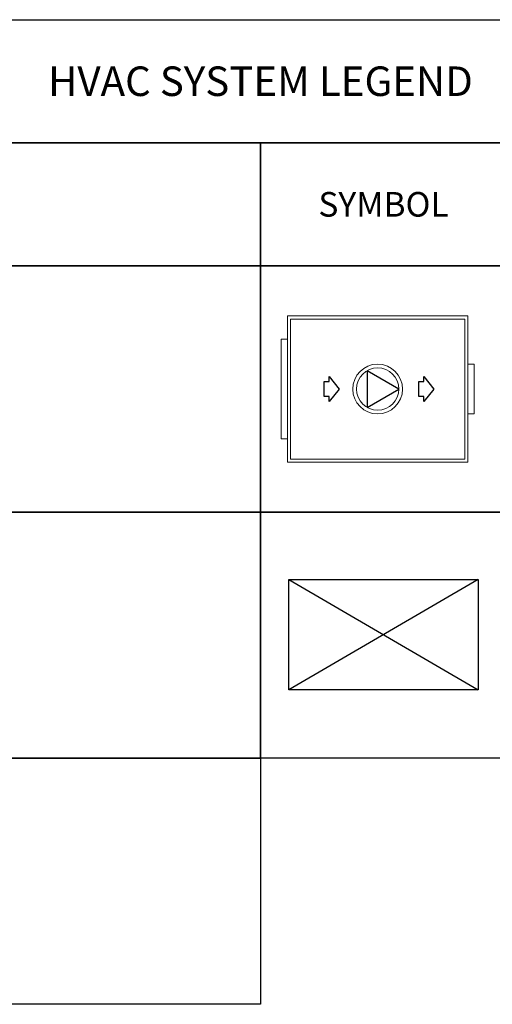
# Model space of a CAD drawing. Header units: millimetres. Extents: x -410 to 72073, y -3152 to 13830.
# Tile 89 of 92: x 37654 to 39574, y 8201 to 12201. Entities that reach past the tile are written whole.
import ezdxf

# ---------------------------------------------------------------- set-up
doc = ezdxf.new("R2010")
doc.units = ezdxf.units.MM
doc.layers.add('ACMV-FA-FLOW ARROW', color=140, linetype='Continuous', true_color=0x00bfff)
doc.layers.add('Exhaut Hoods', color=7, linetype='Continuous', true_color=0xf26722)
for name, color, linetype in [('ACMV-MEPF_General Text', 7, 'Continuous'), ('FIRE-SPKLR-LGND-LINE', 7, 'Continuous'), ('FIRE-SPKLR-LGND-TEXT', 7, 'Continuous')]:
    doc.layers.add(name, color=color, linetype=linetype)
doc.layers.add('ACMV-VENTILATION FAN', color=30, linetype='Continuous', lineweight=20, true_color=0xff7f00)
doc.styles.get("Standard").update_dxf_attribs({"font": 'arial.ttf'})

# ---------------------------------------------------------------- blocks, each defined once
blk = doc.blocks.new('WAVES AWU - 2000 CFM')
at = {"layer": 'ACMV-FA-FLOW ARROW'}
for points in [[(0.9, 1225.5), (100.9, 1145.5), (60.9, 1145.5), (60.9, 1105.5), (-59.1, 1105.5), (-59.1, 1145.5), (-99.1, 1145.5), (0.9, 1225.5)], [(0.9, 465.5), (100.9, 385.5), (60.9, 385.5), (60.9, 345.5), (-59.1, 345.5), (-59.1, 385.5), (-99.1, 385.5), (0.9, 465.5)]]:
    blk.add_lwpolyline(points, dxfattribs=at)
blk.add_lwpolyline([(0.9, 944.6), (-146.3, 689.6), (148.2, 689.6)], close=True, dxfattribs=at)
at = {"layer": 'ACMV-VENTILATION FAN'}
for points in [[(-199.1, 1549.6), (200.9, 1549.6), (200.9, 1499.6), (-199.1, 1499.6)], [(588.4, 1499.6), (588.4, 49.6), (-586.6, 49.6), (-586.6, 1499.6)], [(563.4, 1474.6), (563.4, 74.6), (-561.6, 74.6), (-561.6, 1474.6)], [(-399.1, -0.4), (400.9, -0.4), (400.9, 49.6), (-399.1, 49.6)]]:
    blk.add_lwpolyline(points, close=True, dxfattribs=at)
for radius in [200, 170]:
    blk.add_circle((0.9, 774.6), radius, dxfattribs=at)

msp = doc.modelspace()

# ---------------------------------------------------------------- linework, layer by layer
at = {"layer": 'Exhaut Hoods', "color": 30, "true_color": 0xf26722}
msp.add_lwpolyline([(38747.6, 9926.7), (39516.2, 9926.7), (39516.2, 9478.9), (38747.6, 9478.9)], close=True, dxfattribs=at)
for points in [[(39516.2, 9926.7), (38747.6, 9478.9)], [(38747.6, 9926.7), (39516.2, 9478.9)]]:
    msp.add_lwpolyline(points, dxfattribs=at)
at = {"layer": 'FIRE-SPKLR-LGND-LINE'}
for points in [[(35132.3, 11701.2), (38632.3, 11701.2), (38632.3, 11201.2), (35132.3, 11201.2)], [(39632.3, 11701.2), (39632.3, 11201.2), (38632.3, 11201.2), (38632.3, 11701.2)], [(35132.3, 11201.2), (38632.3, 11201.2), (38632.3, 10201.2), (35132.3, 10201.2)], [(39632.3, 11201.2), (39632.3, 10201.2), (38632.3, 10201.2), (38632.3, 11201.2)], [(35132.3, 10201.2), (38632.3, 10201.2), (38632.3, 9201.2), (35132.3, 9201.2)], [(39632.3, 10201.2), (39632.3, 9201.2), (38632.3, 9201.2), (38632.3, 10201.2)], [(35132.3, 9201.2), (38632.3, 9201.2), (38632.3, 8201.2), (35132.3, 8201.2)]]:
    msp.add_lwpolyline(points, close=True, dxfattribs=at)
at = {"layer": 'FIRE-SPKLR-LGND-TEXT'}
msp.add_lwpolyline([(34132.3, 12201.2), (43132.3, 12201.2), (43132.3, 11701.2), (34132.3, 11701.2)], close=True, dxfattribs=at)

# ---------------------------------------------------------------- block references
at = {"xscale": 0.5058037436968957, "yscale": 0.5058037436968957, "zscale": 0.5058037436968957, "rotation": 270}
msp.add_blockref('WAVES AWU - 2000 CFM', (38716.6, 10701.2), dxfattribs=at)

# ---------------------------------------------------------------- texts
at = {"layer": 'ACMV-MEPF_General Text'}
for s, width, insert, char_height, attachment_point in [('\\pxqc;{\\Fromans|c0;HVAC SYSTEM LEGEND}', 9000, (38632.3, 11951.2), 120, 5), ('\\pxqc;{\\Fromans|c0;SYMBOL }', 1000, (38632.3, 11451.2), 100, 4)]:
    msp.add_mtext_dynamic_manual_height_columns(s, width=width, gutter_width=15540.7, heights=[500], dxfattribs=dict(at, insert=insert, char_height=char_height, attachment_point=attachment_point))

doc.saveas('drawing.dxf')
